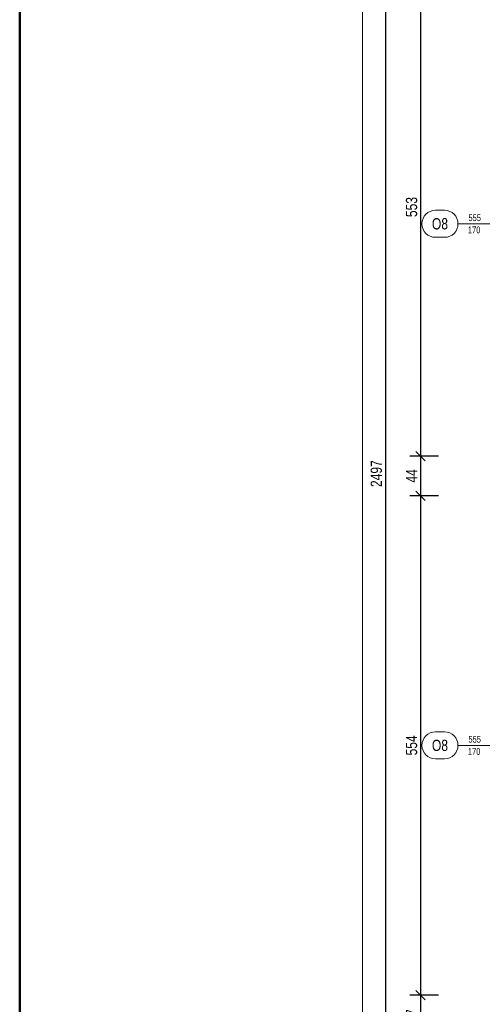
# Model space of a CAD drawing. Header units: millimetres. Extents: x 27490 to 108194, y -40520 to 41185.
# Tile 10 of 65: x 27490 to 28004, y -31493 to -30400. Entities that reach past the tile are written whole.
import ezdxf
from ezdxf.enums import TextEntityAlignment as Align

# ---------------------------------------------------------------- set-up
doc = ezdxf.new("R2010")
doc.units = ezdxf.units.MM
doc.layers.get('0').update_dxf_attribs({"lineweight": 18})
doc.layers.get('Defpoints').update_dxf_attribs({"lineweight": 18})
for name, color, linetype, lineweight in [('BA_sym', 7, 'Continuous', 18), ('BA_txc', 1, 'Continuous', 18), ('M_Ramki rysunków', 2, 'Continuous', 18), ('PG_WYMIARY', 1, 'Continuous', 18), ('Przekrojowa', 60, 'Continuous', 18), ('Przemek_okna', 7, 'Continuous', 18)]:
    doc.layers.add(name, color=color, linetype=linetype, lineweight=lineweight)
doc.styles.add('BIKTS', font='bikromsw.shx', dxfattribs={"width": 0.85})
doc.styles.add('BIKWYM', font='BIKROMSW.SHX', dxfattribs={"width": 0.8})
doc.dimstyles.new('BA_KR_50', dxfattribs={"dimscale": 0.5, "dimtxt": 25, "dimasz": 1.666667, "dimexe": 24, "dimexo": 0, "dimgap": 0, "dimtad": 0, "dimdec": 1, "dimrnd": 0.5, "dimzin": 9, "dimdsep": 46, "dimtxsty": 'BIKWYM', "dimblk": 'WYM-KR', "dimcen": 0, "dimdle": 20, "dimclrd": 256, "dimclre": 256, "dimclrt": 7, "dimadec": 0, "dimazin": 0, "dimtfac": 0.033333, "dimtdec": 1, "dimtmove": 0, "dimatfit": 3, "dimldrblk": 'WYM-KR', "dimfxl": 40, "dimfxlon": 1, "dimtvp": 0.8, "dimtolj": 1, "dimarcsym": 0})

# ---------------------------------------------------------------- blocks, each defined once
blk = doc.blocks.new('WYM-KR')
at = {"linetype": 'ByBlock'}
blk.add_line((11.52, 0), (-11.52, 0), dxfattribs=at)
at = {"color": 7, "linetype": 'ByBlock'}
blk.add_line((6.24, 6.24), (-6.24, -6.24), dxfattribs=at)
blk = doc.blocks.new('*D734')
at = {"layer": 'Defpoints', "color": 0, "transparency": 16777216}
for p in [(28183.7, -30332), (27935.2, -30884.5), (28183.7, -30884.5)]:
    blk.add_point(p, dxfattribs=at)
at = {"layer": 'PG_WYMIARY', "lineweight": -2, "transparency": 16777216}
for p, q in [((27955.2, -30332), (27923.2, -30332)), ((27935.2, -30332.8), (27935.2, -30883.6)), ((27955.2, -30884.5), (27923.2, -30884.5))]:
    blk.add_line(p, q, dxfattribs=at)
at = {"layer": 'PG_WYMIARY', "lineweight": -2, "transparency": 16777216, "xscale": 0.8333333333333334, "yscale": 0.8333333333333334, "zscale": 0.8333333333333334}
for p, rotation in [((27935.2, -30332), 90), ((27935.2, -30884.5), 270)]:
    blk.add_blockref('WYM-KR', p, dxfattribs=dict(at, rotation=rotation))
at = {"layer": 'PG_WYMIARY', "color": 7, "transparency": 16777216, "insert": (27925.2, -30608.2), "char_height": 12.5, "attachment_point": 5, "rotation": 90, "style": 'BIKWYM'}
blk.add_mtext('\\A1;553', dxfattribs=at)
blk = doc.blocks.new('*D735')
at = {"layer": 'Defpoints', "color": 0, "transparency": 16777216}
for p in [(28183.7, -30884.5), (27935.2, -30928.5), (28183.7, -30928.5)]:
    blk.add_point(p, dxfattribs=at)
at = {"layer": 'PG_WYMIARY', "lineweight": -2, "transparency": 16777216}
for p, q in [((27955.2, -30884.5), (27923.2, -30884.5)), ((27935.2, -30885.3), (27935.2, -30927.6)), ((27955.2, -30928.5), (27923.2, -30928.5))]:
    blk.add_line(p, q, dxfattribs=at)
at = {"layer": 'PG_WYMIARY', "lineweight": -2, "transparency": 16777216, "xscale": 0.8333333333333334, "yscale": 0.8333333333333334, "zscale": 0.8333333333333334}
for p, rotation in [((27935.2, -30884.5), 90), ((27935.2, -30928.5), 270)]:
    blk.add_blockref('WYM-KR', p, dxfattribs=dict(at, rotation=rotation))
at = {"layer": 'PG_WYMIARY', "color": 7, "transparency": 16777216, "insert": (27925.2, -30906.5), "char_height": 12.5, "attachment_point": 5, "rotation": 90, "style": 'BIKWYM'}
blk.add_mtext('\\A1;44', dxfattribs=at)
blk = doc.blocks.new('*D736')
at = {"layer": 'Defpoints', "color": 0, "transparency": 16777216}
for p in [(28183.7, -30928.5), (27935.2, -31482.5), (28183.7, -31482.5)]:
    blk.add_point(p, dxfattribs=at)
at = {"layer": 'PG_WYMIARY', "lineweight": -2, "transparency": 16777216}
for p, q in [((27955.2, -30928.5), (27923.2, -30928.5)), ((27935.2, -30929.3), (27935.2, -31481.6)), ((27955.2, -31482.5), (27923.2, -31482.5))]:
    blk.add_line(p, q, dxfattribs=at)
at = {"layer": 'PG_WYMIARY', "lineweight": -2, "transparency": 16777216, "xscale": 0.8333333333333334, "yscale": 0.8333333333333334, "zscale": 0.8333333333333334}
for p, rotation in [((27935.2, -30928.5), 90), ((27935.2, -31482.5), 270)]:
    blk.add_blockref('WYM-KR', p, dxfattribs=dict(at, rotation=rotation))
at = {"layer": 'PG_WYMIARY', "color": 7, "transparency": 16777216, "insert": (27925.2, -31205.5), "char_height": 12.5, "attachment_point": 5, "rotation": 90, "style": 'BIKWYM'}
blk.add_mtext('\\A1;554', dxfattribs=at)
blk = doc.blocks.new('*D737')
at = {"layer": 'Defpoints', "color": 0, "transparency": 16777216}
for p in [(28183.7, -31482.5), (27935.2, -31529), (28183.7, -31529)]:
    blk.add_point(p, dxfattribs=at)
at = {"layer": 'PG_WYMIARY', "lineweight": -2, "transparency": 16777216}
for p, q in [((27955.2, -31482.5), (27923.2, -31482.5)), ((27935.2, -31483.3), (27935.2, -31528.1)), ((27955.2, -31529), (27923.2, -31529))]:
    blk.add_line(p, q, dxfattribs=at)
at = {"layer": 'PG_WYMIARY', "lineweight": -2, "transparency": 16777216, "xscale": 0.8333333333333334, "yscale": 0.8333333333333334, "zscale": 0.8333333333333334}
for p, rotation in [((27935.2, -31482.5), 90), ((27935.2, -31529), 270)]:
    blk.add_blockref('WYM-KR', p, dxfattribs=dict(at, rotation=rotation))
at = {"layer": 'PG_WYMIARY', "color": 7, "transparency": 16777216, "insert": (27925.2, -31505.7), "char_height": 12.5, "attachment_point": 5, "rotation": 90, "style": 'BIKWYM'}
blk.add_mtext('\\A1;47', dxfattribs=at)
blk = doc.blocks.new('*D742')
at = {"layer": 'Defpoints', "color": 0, "transparency": 16777216}
for p in [(28178.2, -29655.5), (27896.1, -32152.5), (28178.2, -32152.5)]:
    blk.add_point(p, dxfattribs=at)
at = {"layer": 'PG_WYMIARY', "lineweight": -2, "transparency": 16777216}
for p, q in [((27916.1, -29655.5), (27884.1, -29655.5)), ((27896.1, -29656.3), (27896.1, -32151.6)), ((27916.1, -32152.5), (27884.1, -32152.5))]:
    blk.add_line(p, q, dxfattribs=at)
at = {"layer": 'PG_WYMIARY', "lineweight": -2, "transparency": 16777216, "xscale": 0.8333333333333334, "yscale": 0.8333333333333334, "zscale": 0.8333333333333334}
for p, rotation in [((27896.1, -29655.5), 90), ((27896.1, -32152.5), 270)]:
    blk.add_blockref('WYM-KR', p, dxfattribs=dict(at, rotation=rotation))
at = {"layer": 'PG_WYMIARY', "color": 7, "transparency": 16777216, "insert": (27886.1, -30904), "char_height": 12.5, "attachment_point": 5, "rotation": 90, "style": 'BIKWYM'}
blk.add_mtext('\\A1;2497', dxfattribs=at)
blk = doc.blocks.new('symdrz')
blk.add_lwpolyline([(-10, -30, -1), (-10, 30), (10, 30, -1), (10, -30)], format="xyb", close=True)
at = {"style": 'BIKTS', "width": 0.8}
blk.add_attdef('SZERDRZ', text='', height=25, dxfattribs=at).set_placement((77.1, 8.8), align=Align.CENTER)
blk.add_attdef('SYMDRZ', text='', height=25, dxfattribs=at).set_placement((0, 0), align=Align.MIDDLE)
blk.add_attdef('WYSDRZ', text='', height=25, dxfattribs=at).set_placement((77.1, -9.5), align=Align.TOP_CENTER)

msp = doc.modelspace()

# ---------------------------------------------------------------- linework, layer by layer
at = {"layer": 'BA_sym', "color": 18, "true_color": 0x000000}
msp.add_line((28077.7, -31205.48), (27976.67, -31205.48), dxfattribs=at)
at = {"layer": 'M_Ramki rysunków'}
msp.add_lwpolyline([(30715.58, -33168.19), (27870.58, -33168.19), (27870.58, -29018.19), (30715.58, -29018.19)], close=True, dxfattribs=at)
at = {"layer": 'Przekrojowa', "color": 1, "lineweight": 50}
msp.add_lwpolyline([(27490.37, -28554.43), (30982.46, -28554.43), (30982.46, -33413.65), (27490.37, -33413.65)], close=True, dxfattribs=at)
at = {"layer": 'Przemek_okna', "color": 18, "true_color": 0x000000}
msp.add_line((28077.7, -30626.79), (27976.67, -30626.79), dxfattribs=at)

# ---------------------------------------------------------------- block references
at = {"layer": 'BA_sym', "color": 18, "true_color": 0x000000}
ref = msp.add_blockref('symdrz', (27956.67, -31205.48), dxfattribs=dict(at, xscale=0.5000000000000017, yscale=0.5000000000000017, zscale=0.5000000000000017, rotation=180.0000047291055))
ref.add_attrib('Symdrz', 'O8', dxfattribs={"height": 12.5, "rotation": 0, "style": 'BIKTS', "width": 0.8}).set_placement((27956.67, -31205.48), align=Align.MIDDLE_CENTER)
ref.add_attrib('Szerdrz', '170', dxfattribs={"layer": 'BA_txc', "height": 7.5, "rotation": 0, "style": 'BIKTS', "width": 0.8}).set_placement((27994.6, -31212.23), align=Align.MIDDLE_CENTER)
ref.add_attrib('Wysdrz', '555', dxfattribs={"layer": 'BA_txc', "height": 7.5, "rotation": 0, "style": 'BIKTS', "width": 0.8}).set_placement((27995.17, -31198.73), align=Align.MIDDLE_CENTER)
at = {"layer": 'Przemek_okna', "color": 18, "true_color": 0x000000}
ref = msp.add_blockref('symdrz', (27956.67, -30626.79), dxfattribs=dict(at, xscale=0.5000000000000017, yscale=0.5000000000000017, zscale=0.5000000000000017, rotation=180.0000047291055))
ref.add_attrib('Symdrz', 'O8', dxfattribs={"layer": 'BA_sym', "height": 12.5, "rotation": 0, "style": 'BIKTS', "width": 0.8}).set_placement((27956.67, -30626.79), align=Align.MIDDLE_CENTER)
ref.add_attrib('Szerdrz', '170', dxfattribs={"layer": 'BA_txc', "height": 7.5, "rotation": 0, "style": 'BIKTS', "width": 0.8}).set_placement((27994.6, -30633.54), align=Align.MIDDLE_CENTER)
ref.add_attrib('Wysdrz', '555', dxfattribs={"layer": 'BA_txc', "height": 7.5, "rotation": 0, "style": 'BIKTS', "width": 0.8}).set_placement((27995.17, -30620.04), align=Align.MIDDLE_CENTER)

# ---------------------------------------------------------------- dimensions: what is measured, and where the dimension line sits
at = {"layer": 'PG_WYMIARY'}
for base, p1, p2, picture, middle in [((27896.13, -32152.48), (28178.17, -29655.48), (28178.17, -32152.48), '*D742', (27886.13, -30903.98)), ((27935.19164354, -30884.47558061), (28183.71121478, -30331.97558061), (28183.71121478, -30884.47558061), '*D734', (27925.19164354, -30608.22558061)), ((27935.19, -30928.48), (28183.71, -30884.48), (28183.71, -30928.48), '*D735', (27925.19, -30906.48)), ((27935.19, -31482.48), (28183.71, -30928.48), (28183.71, -31482.48), '*D736', (27925.19, -31205.48)), ((27935.19164354, -31528.97558061), (28183.71121478, -31482.47558061), (28183.71121478, -31528.97558061), '*D737', (27925.19164354, -31505.72558061))]:
    dim = msp.add_linear_dim(base=base, p1=p1, p2=p2, angle=90, dimstyle='BA_KR_50', override={"dimdec": 0, "dimtmove": 1}, dxfattribs=at)
    dim.commit()
    dim.dimension.update_dxf_attribs({"geometry": picture, "text_midpoint": middle})

doc.saveas('drawing.dxf')
